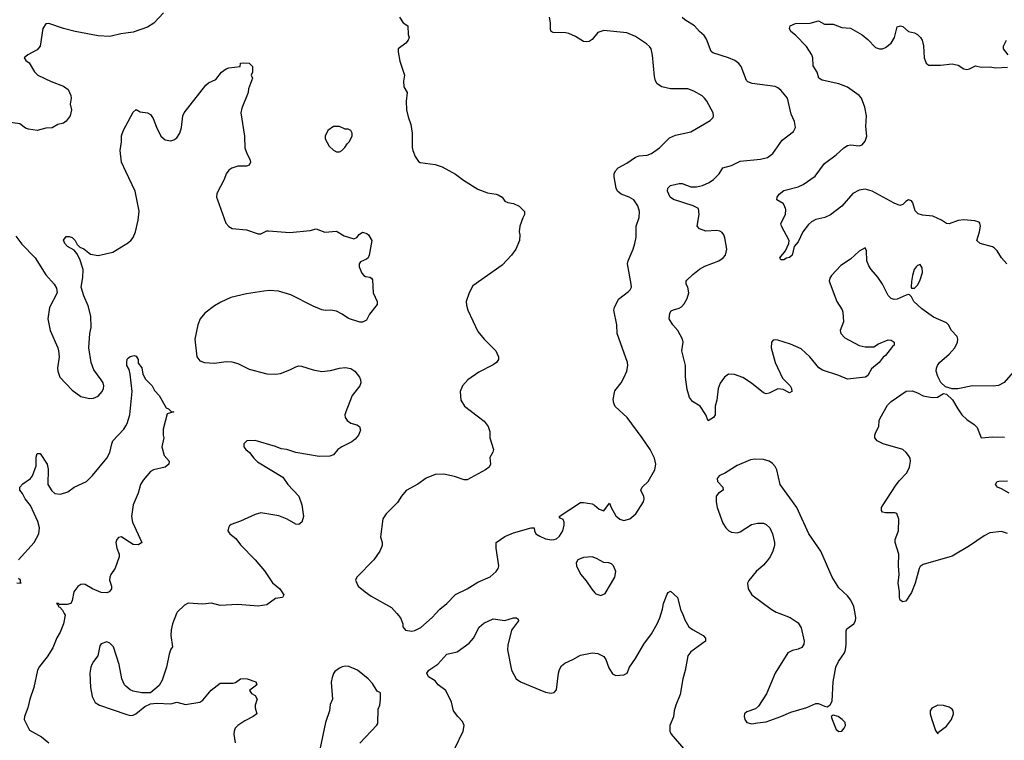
# Model space of a CAD drawing. Header units: inches. Extents: x 2220522 to 2384314, y 721474 to 893490.
# Tile 127 of 256: x 2269269 to 2276049, y 809127 to 814092. Entities that reach past the tile are written whole.
import ezdxf

# ---------------------------------------------------------------- set-up
doc = ezdxf.new("R2010")
doc.units = ezdxf.units.IN
doc.header["$MEASUREMENT"] = 0
for name, color, linetype in [('C2860', 7, 'Continuous'), ('C2861', 7, 'Continuous'), ('C2870', 7, 'Continuous'), ('C2871', 7, 'Continuous')]:
    doc.layers.add(name, color=color, linetype=linetype)

msp = doc.modelspace()

# ---------------------------------------------------------------- linework, layer by layer
at = {"layer": 'C2860', "color": 5}
for points, elevation in [([(2269576.1, 810000), (2269581.5, 809990), (2269570.2, 809929.8), (2269548.4, 809871.6), (2269525.8, 809834.2), (2269496.3, 809763.7), (2269458.3, 809701.7), (2269404.4, 809635.6), (2269392.6, 809610), (2269365.8, 809490), (2269338.5, 809410), (2269325.7, 809350), (2269301.3, 809290), (2269300.4, 809270), (2269336.3, 809196.3), (2269418.8, 809150), (2269470, 809110.6)], 240), ([(2270000, 809500.3), (2269990, 809509), (2269971.5, 809551.5), (2269954, 809650), (2269914, 809770), (2269890, 809797), (2269870, 809806.6), (2269830, 809792.3), (2269820.9, 809779.1), (2269806.7, 809710), (2269776.4, 809670), (2269766.7, 809650), (2269758.4, 809630), (2269752.4, 809590), (2269756.4, 809490), (2269768.6, 809428.6), (2269788.6, 809388.6), (2269818, 809370), (2270000, 809308.2)], 260)]:
    msp.add_lwpolyline(points, dxfattribs=dict(at, elevation=elevation))
at = {"layer": 'C2861', "color": 5}
for points, elevation in [([(2270000, 814000.1), (2269964.7, 813995.3), (2269890, 813976.3), (2269810, 813981.1), (2269650, 814009.8), (2269570.8, 814030.8), (2269470, 814066), (2269450, 814064), (2269428.5, 814031.5), (2269410, 813909.4), (2269390, 813884.7), (2269324.7, 813850), (2269298.8, 813830), (2269311, 813810), (2269333.8, 813793.8), (2269371.8, 813731.8), (2269394, 813710), (2269485.1, 813665.1), (2269570, 813634.6), (2269603.1, 813610), (2269620.4, 813570), (2269623, 813550), (2269616.3, 813510), (2269624.9, 813470), (2269617.1, 813430), (2269590, 813392.7), (2269570, 813379.3), (2269530.6, 813369.4), (2269493.2, 813346.8), (2269450, 813343.7), (2269390, 813329.2), (2269330, 813337), (2269310, 813343.7), (2269270, 813373.3), (2269190, 813385.1)], 260), ([(2270000, 813045.4), (2269969.7, 813110), (2269960.7, 813190), (2269969.5, 813249.5), (2269970, 813292), (2269984, 813330), (2270000, 813360.1)], 260), ([(2269241.3, 812601.3), (2269284.6, 812544.6), (2269376.4, 812450), (2269450, 812333.4), (2269505.5, 812270), (2269522, 812242), (2269526.4, 812210), (2269474.9, 812110), (2269463.6, 812030), (2269478, 811950), (2269532.4, 811830), (2269537.1, 811810), (2269540.5, 811770), (2269528.4, 811690), (2269530.5, 811670), (2269546.4, 811630), (2269630, 811540.5), (2269690, 811495.5), (2269750, 811481.3), (2269776.1, 811483.9), (2269810, 811498), (2269836.9, 811530), (2269845.6, 811550), (2269847.8, 811570), (2269843, 811590), (2269831.1, 811610), (2269779.2, 811679.2), (2269760.3, 811730), (2269744.4, 811830), (2269751, 811929), (2269760.5, 811970), (2269758, 812050), (2269739.7, 812119.7), (2269709.6, 812190), (2269693.2, 812250), (2269703.7, 812316.3), (2269706.3, 812370), (2269682.3, 812442.3), (2269661.5, 812481.5), (2269643.2, 812503.2), (2269599, 812530), (2269579, 812550), (2269570, 812572), (2269590, 812598), (2269610, 812598), (2269630, 812590.8), (2269650, 812571), (2269664, 812544), (2269683.8, 812523.8), (2269710, 812512.4), (2269757.1, 812477.1), (2269810, 812466.5), (2269910, 812490.3), (2270000, 812544.3)], 260), ([(2269260.5, 810370), (2269369.5, 810490), (2269400.7, 810550), (2269404.7, 810590), (2269394.9, 810634.9), (2269344.4, 810744.4), (2269307.3, 810790), (2269287.9, 810827.9), (2269269.2, 810850), (2269269.2, 810870), (2269290, 810894), (2269344, 810930), (2269358, 810950), (2269381.5, 811018.5), (2269382.7, 811077.3), (2269390, 811102), (2269410, 811102), (2269458.7, 811030), (2269464.4, 810995.6), (2269462.4, 810890), (2269490, 810845.5), (2269510, 810827.7), (2269550, 810822), (2269601.5, 810838.5), (2269645.2, 810870), (2269729.3, 810910), (2269770, 810950.4), (2269868.3, 811071.7), (2269888.7, 811110), (2269902.3, 811170), (2269911.3, 811190), (2269985.6, 811270), (2270000, 811294.1)], 240), ([(2270000, 810509.2), (2269970, 810529.2), (2269950, 810525.2), (2269937.3, 810510), (2269930.7, 810489.3), (2269937.3, 810450), (2269953.4, 810410), (2269953.4, 810390), (2269926.7, 810313.3), (2269897.3, 810270), (2269890.6, 810250), (2269887.7, 810230), (2269901, 810190), (2269901, 810170), (2269896.8, 810163.2), (2269884.7, 810150), (2269870, 810143.7), (2269830, 810144.7), (2269770, 810171.2), (2269719.8, 810199.8), (2269710, 810203.5), (2269690, 810200.9), (2269670, 810187.2), (2269641.6, 810150), (2269629.2, 810090.8), (2269620.5, 810070), (2269596.7, 810063.3), (2269542, 810062), (2269535.3, 810070), (2269522, 810070), (2269536.9, 810056.9), (2269534, 810050), (2269544.9, 810045), (2269563.5, 810023.5), (2269576.1, 810000)], 240), ([(2269250, 810213), (2269278, 810210), (2269274, 810214), (2269274.5, 810230), (2269261.5, 810241.5)], 240)]:
    msp.add_lwpolyline(points, dxfattribs=dict(at, elevation=elevation))
at = {"layer": 'C2870', "color": 5}
for points, elevation in [([(2270349.3, 810000), (2270320.4, 809930), (2270311.9, 809888.1), (2270310.3, 809850), (2270321, 809770), (2270310, 809755.3), (2270298.5, 809721.4), (2270280.3, 809630), (2270250, 809542), (2270230, 809504), (2270170, 809455.3), (2270110, 809454), (2270050, 809465.2), (2270030, 809474), (2270000, 809500.3)], 260), ([(2271865.9, 810000), (2271891, 809970), (2271906, 809930), (2271906, 809910), (2271926, 809886), (2271970, 809878), (2271990, 809882.8), (2272030, 809904), (2272110, 809973.4), (2272133.9, 810000)], 280), ([(2272265.4, 809070), (2272321.5, 809190), (2272329.8, 809230), (2272317.8, 809257.8), (2272284.7, 809290), (2272256.3, 809330), (2272242.4, 809390), (2272202.9, 809470), (2272149.3, 809510), (2272130, 809537.2), (2272084.9, 809564.9), (2272072, 809590), (2272085.6, 809610), (2272147.8, 809652.2), (2272210, 809719.5), (2272282.3, 809737.7), (2272364.1, 809795.9), (2272394, 809830), (2272433.2, 809906.8), (2272465.3, 809934.7), (2272530, 809963.7), (2272610, 809953.1), (2272668, 809970), (2272690, 809970.4), (2272701, 809961), (2272704, 809950), (2272654.9, 809885.1), (2272630, 809782), (2272628, 809750), (2272655.2, 809610), (2272688.4, 809550), (2272717.3, 809530), (2272890, 809458), (2272929.2, 809450.8), (2272950, 809456), (2272966, 809474), (2272979.5, 809590), (2272985.8, 809614.2), (2272999.5, 809640.5), (2273022, 809658), (2273077.2, 809682.8), (2273130, 809714), (2273210, 809728.8), (2273250, 809725.3), (2273290, 809703.8), (2273304.7, 809684.7), (2273326, 809626), (2273350, 809584.2), (2273373.2, 809573.2), (2273430, 809577.6), (2273452.8, 809590), (2273468.1, 809631.9), (2273509.8, 809690.2), (2273567.1, 809790), (2273618.9, 809861.1), (2273658.7, 809930), (2273677.6, 809970), (2273686.8, 810000)], 260), ([(2273831.7, 810000), (2273850, 809956), (2273877.3, 809910), (2273902.8, 809890), (2273974.8, 809850), (2273991, 809830), (2273991, 809810), (2273890, 809737.6), (2273870.3, 809710), (2273851.1, 809608.9), (2273834.4, 809550), (2273817.5, 809442.5), (2273786.8, 809370), (2273774.8, 809330), (2273770.5, 809289.5), (2273746, 809230), (2273746.7, 809190), (2273755.5, 809170), (2273838.7, 809070)], 260), ([(2274503.6, 810000), (2274573.5, 809973.5), (2274630, 809937.4), (2274650, 809902.8), (2274670.2, 809810), (2274669.2, 809790), (2274654.5, 809765.5), (2274630, 809754.2), (2274590, 809745.3), (2274557.1, 809730), (2274470.4, 809590), (2274412.3, 809447.7), (2274356.8, 809363.2), (2274335.9, 809344.1), (2274275.9, 809324.1), (2274258.8, 809310), (2274256.3, 809290), (2274262, 809270), (2274276, 809250), (2274310, 809241.6), (2274350, 809248.2), (2274410, 809253.4), (2274510, 809290.4), (2274578.7, 809321.3), (2274690, 809352.6), (2274750, 809380.3), (2274770, 809380.3), (2274810, 809361.6), (2274830, 809357.3), (2274850, 809370.7), (2274862.3, 809397.7), (2274869.8, 809530), (2274888.3, 809630), (2274906.3, 809670), (2274947.3, 809730), (2274956.2, 809750), (2274960.5, 809790), (2274959.5, 809880.5), (2274965.4, 809894.6), (2275012.7, 809930), (2275023.7, 809950), (2275027, 809970), (2275021.2, 810000)], 280), ([(2271612.1, 809107.9), (2271729.1, 809230.9), (2271736, 809244), (2271738, 809342), (2271749.2, 809370), (2271754.5, 809410), (2271753.2, 809453.2), (2271730, 809466), (2271698, 809518), (2271668.7, 809550), (2271595.3, 809610), (2271534.8, 809634.8), (2271510, 809637.2), (2271490, 809634), (2271470, 809624), (2271439.8, 809600.2), (2271430, 809588), (2271419.8, 809560.2), (2271413.4, 809526.6), (2271422.8, 809410), (2271406.7, 809373.3), (2271402.4, 809330), (2271374.9, 809250), (2271336.5, 809063.5)], 280), ([(2270000, 809308.2), (2270030, 809298), (2270050, 809301), (2270068, 809310), (2270130, 809361), (2270170, 809378), (2270210, 809382.8), (2270310, 809377.3), (2270350, 809390.7), (2270410, 809374.4), (2270510, 809390.3), (2270530, 809403.1), (2270588.2, 809471.8), (2270650, 809521.1), (2270739.5, 809520.5), (2270755.1, 809524.9), (2270788.7, 809550), (2270810, 809552.8), (2270836, 809550), (2270894, 809530), (2270901, 809510), (2270851, 809470), (2270866, 809450), (2270890, 809436), (2270904, 809410), (2270890.7, 809370), (2270890.7, 809350), (2270901, 809310), (2270876, 809290), (2270819, 809261), (2270770, 809229.3), (2270753.4, 809210), (2270744.9, 809190), (2270743, 809170), (2270752.7, 809110)], 260)]:
    msp.add_lwpolyline(points, dxfattribs=dict(at, elevation=elevation))
at = {"layer": 'C2870', "color": 5, "elevation": 280}
for points in [[(2275590, 809369.4), (2275550, 809349.3), (2275537.1, 809330), (2275537.1, 809310), (2275548.5, 809270), (2275574.8, 809194.8), (2275590, 809172), (2275596.5, 809183.5), (2275650, 809224.9), (2275684, 809270), (2275698.9, 809310), (2275697.4, 809330), (2275690, 809342), (2275670, 809356.2), (2275630, 809367)], [(2274870, 809301.2), (2274856, 809290), (2274863, 809270), (2274890, 809201), (2274910, 809187.3), (2274930, 809190.8), (2274946, 809210), (2274955.1, 809230), (2274952.7, 809250), (2274933.2, 809270), (2274904, 809290)]]:
    msp.add_lwpolyline(points, close=True, dxfattribs=at)
at = {"layer": 'C2871', "color": 5}
for points, elevation in [([(2270259.8, 814140.2), (2270192.3, 814067.7), (2270150, 814039.7), (2270050, 814006.9), (2270000, 814000.1)], 260), ([(2271884.9, 814110), (2271910, 814070.8), (2271941, 814050), (2271944, 813990), (2271950.4, 813970), (2271944.9, 813950), (2271927.7, 813930), (2271876, 813890), (2271874, 813870), (2271885.8, 813805.8), (2271918.8, 813710), (2271910.6, 813669.4), (2271913.4, 813630), (2271937.3, 813590), (2271930.4, 813530), (2271933, 813470), (2271943.4, 813423.4), (2271963, 813370), (2271970.6, 813309.4), (2271970.9, 813210.9), (2271976, 813190), (2271991.3, 813150), (2272015.3, 813115.3), (2272027.1, 813107.1), (2272130, 813093.4), (2272177.5, 813077.5), (2272270, 813026.8), (2272325.5, 812985.5), (2272424.4, 812924.4), (2272490, 812899.1), (2272550.4, 812890.4), (2272564.5, 812884.5), (2272592, 812870), (2272610, 812842), (2272630, 812832), (2272670, 812826), (2272708.1, 812808.1), (2272746, 812770), (2272746, 812750), (2272732.8, 812727.2), (2272713, 812670), (2272707.3, 812630), (2272713.4, 812610), (2272710.5, 812570), (2272684.9, 812510), (2272654.9, 812470), (2272590, 812401.6), (2272390, 812257.2), (2272363, 812210), (2272343.8, 812150), (2272344.7, 812124.7), (2272355.5, 812090), (2272424.7, 811944.7), (2272467.3, 811890), (2272546.8, 811810), (2272566.8, 811770), (2272566, 811750), (2272551, 811730), (2272530, 811713.2), (2272430, 811663.7), (2272354.8, 811610), (2272318.8, 811570), (2272301, 811530), (2272306, 811470), (2272331, 811430), (2272466.2, 811326.2), (2272494.8, 811290), (2272505.4, 811254.6), (2272506, 811210), (2272530.8, 811130), (2272526.8, 811113.2), (2272505.4, 811074.6), (2272511, 811030), (2272501, 811010), (2272476, 810990), (2272350, 810920.9), (2272330, 810920.9), (2272263.9, 810943.9), (2272190, 810959.6), (2272130, 810958.4), (2272067.7, 810932.3), (2272010, 810891.8), (2271930, 810847), (2271897.1, 810810), (2271870, 810766), (2271791.8, 810688.2), (2271770, 810654), (2271753.7, 810530), (2271763.7, 810490), (2271763.7, 810470), (2271749.1, 810430.9), (2271708.2, 810370), (2271591, 810250), (2271581, 810230), (2271598.8, 810190), (2271646.8, 810150), (2271690, 810119.1), (2271830, 810042.8), (2271865.9, 810000)], 280), ([(2272133.9, 810000), (2272160.9, 810030), (2272209.4, 810070), (2272270, 810130.5), (2272350, 810170.6), (2272422.7, 810217.3), (2272507.8, 810252.2), (2272549.3, 810290), (2272563.7, 810310), (2272569.3, 810330), (2272549.4, 810450.6), (2272549, 810490), (2272609.7, 810530.3), (2272670, 810557.1), (2272790, 810590.4), (2272810.5, 810590.5), (2272814, 810570), (2272824, 810550), (2272850, 810532.7), (2272890, 810514.9), (2272930, 810507.3), (2272949.4, 810510.6), (2272965.2, 810514.8), (2272985.6, 810534.4), (2273009, 810570), (2273019, 810610), (2273019, 810630), (2273010, 810648), (2272990, 810658), (2272984, 810670), (2273130, 810764.7), (2273150, 810766), (2273210, 810757.3), (2273227.9, 810747.9), (2273259.9, 810719.9), (2273290, 810708.4), (2273330, 810762), (2273340.5, 810730), (2273373.1, 810673.1), (2273400.7, 810650), (2273430, 810642.6), (2273470, 810654), (2273512.1, 810687.9), (2273563.7, 810770), (2273569.4, 810790), (2273566.8, 810806.8), (2273546, 810850), (2273555.1, 810870), (2273596, 810910), (2273641.2, 810990), (2273649.2, 811030), (2273640.9, 811070), (2273609.4, 811130), (2273556.2, 811210), (2273451.5, 811350), (2273370, 811426.6), (2273359.1, 811450), (2273355.5, 811475.5), (2273365.9, 811534.1), (2273409.8, 811590.2), (2273430, 811624.9), (2273449.7, 811670), (2273456.3, 811710), (2273453.3, 811730), (2273382.7, 811930), (2273381.8, 811990), (2273361, 812090), (2273365.7, 812110), (2273392.8, 812167.2), (2273461.5, 812218.6), (2273472, 812230), (2273480.7, 812250), (2273480.5, 812270), (2273454.5, 812410), (2273458, 812430), (2273493.1, 812510), (2273505.3, 812550), (2273513.9, 812593.9), (2273514.3, 812670), (2273534.3, 812730), (2273536.4, 812770), (2273524.4, 812810), (2273496.9, 812850), (2273464.5, 812870), (2273409.6, 812890), (2273384.2, 812910), (2273375.9, 812930), (2273361.6, 813010), (2273362.6, 813030), (2273370.9, 813050), (2273390, 813070.2), (2273450, 813103.5), (2273510, 813145.1), (2273534.4, 813154.4), (2273590, 813157.6), (2273619.6, 813170), (2273674, 813210), (2273742.7, 813277.3), (2273784.9, 813295.1), (2273890, 813319.6), (2274022.3, 813397.7), (2274042.9, 813417.1), (2274047, 813430), (2274042.9, 813450), (2274000.5, 813530), (2273985.1, 813550), (2273967.2, 813567.2), (2273910, 813598.9), (2273870, 813614.3), (2273750, 813616.3), (2273689.8, 813629.8), (2273659.5, 813650), (2273646, 813670), (2273639.5, 813699.5), (2273626.5, 813846.5), (2273617.6, 813890), (2273606.7, 813906.7), (2273585.6, 813925.6), (2273510, 813975.6), (2273450, 814002.4), (2273290, 814018), (2273250, 814002.9), (2273210, 813954.5), (2273190, 813942), (2273170, 813938.4), (2273150, 813941.6), (2273097, 813977), (2273050, 813995.6), (2273030, 814000.5), (2272942.9, 814002.9), (2272929.6, 814009.6), (2272924.1, 814024.1), (2272924, 814070), (2272916, 814110)], 280), ([(2276110, 811662.7), (2276046.7, 811593.3), (2276008.2, 811571.8), (2275972.7, 811567.3), (2275830, 811569.5), (2275729.1, 811549.1), (2275690, 811548.7), (2275642.7, 811562.7), (2275612.1, 811592.1), (2275590, 811634), (2275579.6, 811670), (2275581.6, 811690), (2275587.6, 811710), (2275602, 811730), (2275670, 811788), (2275707, 811830), (2275726, 811870), (2275729.2, 811890), (2275724, 811910), (2275684, 811950), (2275664, 811990), (2275650, 812004), (2275561.5, 812041.5), (2275480.8, 812100.8), (2275426.6, 812150), (2275410, 812182), (2275396.5, 812196.5), (2275390, 812199), (2275373.6, 812193.6), (2275310, 812166.3), (2275290, 812164.7), (2275270, 812172), (2275250, 812192.7), (2275210, 812269.2), (2275178, 812318), (2275131.3, 812371.3), (2275115.8, 812395.8), (2275102.4, 812430), (2275098.9, 812498.9), (2275090, 812519), (2275050, 812496), (2274990, 812442.7), (2274922, 812398), (2274858.8, 812330), (2274846.8, 812310), (2274842.8, 812290), (2274894.6, 812150), (2274932.4, 812092.4), (2274937.1, 812077.1), (2274941.3, 812010), (2274918, 811950), (2274923, 811930), (2274950, 811900.7), (2275050, 811846.8), (2275090, 811838.8), (2275150, 811838), (2275182, 811858), (2275250, 811886), (2275270, 811884.7), (2275291.3, 811870), (2275290, 811849), (2275278.8, 811841.2), (2275230, 811779), (2275213.4, 811766.6), (2275186, 811730), (2275133.8, 811686.2), (2275110, 811641.2), (2275091.8, 811628.2), (2274970, 811614.5), (2274910, 811640.7), (2274796.6, 811676.6), (2274772.5, 811692.5), (2274710, 811769.4), (2274650, 811825.2), (2274576.6, 811856.6), (2274490, 811883.6), (2274470, 811886.6), (2274456.8, 811883.2), (2274444.9, 811870), (2274443.8, 811830), (2274470.4, 811730), (2274522.3, 811622.3), (2274573.4, 811570), (2274584, 811550), (2274584.7, 811530), (2274570, 811521.2), (2274524.9, 811544.9), (2274490, 811549.6), (2274430, 811518), (2274410, 811513.2), (2274390, 811521.2), (2274308, 811588), (2274247.2, 811627.2), (2274190, 811648), (2274150, 811649.6), (2274123, 811630), (2274092.3, 811587.7), (2274079.3, 811550), (2274070.3, 811470), (2274058.7, 811430), (2274057.1, 811370), (2274046, 811350), (2274010, 811329), (2273992.7, 811370), (2273955.1, 811430), (2273901.3, 811461.3), (2273882, 811490), (2273864.4, 811544.4), (2273853.3, 811630), (2273853.3, 811710), (2273828.4, 811810), (2273836.3, 811870), (2273833.3, 811890), (2273800.5, 811950), (2273766, 811990), (2273740.9, 812030), (2273745.1, 812070), (2273754.9, 812085.1), (2273770, 812094), (2273810, 812103.7), (2273826.1, 812113.9), (2273845.3, 812134.7), (2273865.4, 812170), (2273875.8, 812210), (2273870, 812248.7), (2273858, 812270), (2273858, 812290), (2273863, 812297), (2273903.1, 812336.9), (2273950, 812372.4), (2273987.2, 812392.8), (2274084, 812430), (2274113.2, 812450), (2274129.5, 812470.5), (2274138, 812510), (2274123.7, 812590), (2274118, 812610), (2274106, 812626), (2274090, 812634.7), (2274070, 812638.3), (2273994, 812634), (2273949, 812650), (2273933.2, 812670), (2273947.3, 812750), (2273942, 812790), (2273905.2, 812810), (2273770, 812853), (2273747.8, 812870), (2273729.5, 812910), (2273732.3, 812930), (2273750, 812950.3), (2273810, 812964.2), (2273830, 812963.2), (2273890, 812940.6), (2273930, 812941.1), (2273970, 812949.2), (2274016, 812970), (2274046.6, 812990), (2274085.2, 813030), (2274110, 813071), (2274170, 813087.7), (2274230, 813117.1), (2274370, 813130.3), (2274417.6, 813142.4), (2274454.7, 813170), (2274518.4, 813261.6), (2274597.8, 813322.2), (2274611.3, 813350), (2274604.4, 813390), (2274581.9, 813441.9), (2274554.8, 813550), (2274510, 813606), (2274490, 813622.9), (2274470, 813632), (2274311.5, 813651.5), (2274283, 813663), (2274273.4, 813673.4), (2274236.2, 813770), (2274220.9, 813790), (2274193.2, 813810), (2274150, 813829.6), (2274042.4, 813862.4), (2274030, 813873.2), (2273997.5, 813957.5), (2273981.8, 813981.8), (2273950, 814009.7), (2273914.7, 814050), (2273850, 814091.2), (2273830, 814106.9)], 260), ([(2276065.7, 812410), (2276029.7, 812450), (2275998.6, 812498.6), (2275979.6, 812519.6), (2275967.6, 812527.6), (2275882, 812550), (2275859, 812570), (2275877, 812630), (2275883.7, 812670), (2275881.2, 812690), (2275876.2, 812696.2), (2275845.4, 812705.4), (2275770, 812712.6), (2275730, 812708.3), (2275670, 812685.1), (2275650, 812687), (2275616, 812710), (2275557.3, 812737.3), (2275484.7, 812744.7), (2275454.5, 812754.5), (2275435.2, 812775.2), (2275418.9, 812830), (2275410, 812842.9), (2275390, 812849.6), (2275370, 812838.4), (2275350, 812819.5), (2275330, 812811.8), (2275290, 812827.6), (2275139.3, 812910), (2275090, 812924.4), (2275050, 812918), (2275005.6, 812894.4), (2274930, 812807.3), (2274853, 812747), (2274811.9, 812728.1), (2274750, 812715.6), (2274720, 812700), (2274699.3, 812680.7), (2274660.3, 812630), (2274630, 812562), (2274602.8, 812530), (2274586.8, 812470), (2274570, 812453.2), (2274550, 812449.2), (2274530, 812437.2), (2274510, 812438), (2274504, 812450), (2274541.6, 812498.4), (2274564.5, 812550), (2274567.3, 812570), (2274514.5, 812670), (2274510, 812688), (2274541.3, 812750), (2274543.6, 812783.6), (2274535.1, 812810), (2274525.1, 812825.1), (2274482, 812850), (2274485.2, 812870), (2274498, 812890), (2274530, 812915.8), (2274630, 812940.2), (2274663.7, 812956.3), (2274745.9, 813014.1), (2274810, 813100.4), (2274890, 813160.3), (2274944.2, 813210), (2274970, 813224.9), (2274990, 813229), (2275050, 813222), (2275070, 813228.5), (2275090, 813254), (2275102.4, 813290), (2275096.1, 813356.1), (2275099.2, 813430), (2275088.8, 813488.8), (2275066, 813550), (2275049.7, 813570), (2274970, 813626.8), (2274910, 813648.9), (2274794.3, 813674.3), (2274772.3, 813690), (2274760.7, 813730), (2274733.4, 813773.4), (2274729.6, 813830), (2274723.6, 813850), (2274686.2, 813906.2), (2274610, 813984.5), (2274579.3, 814010), (2274569.4, 814030), (2274573.2, 814050), (2274610, 814064.9), (2274711.5, 814068.5), (2274770, 814084.7), (2274810, 814061), (2274870, 814060.7), (2274930, 814038.8), (2274990, 814033.4), (2275070, 813986.8), (2275110, 813954.8), (2275161.1, 813901.1), (2275190, 813890.7), (2275210, 813890.8), (2275230, 813900.7), (2275269.5, 813930.5), (2275291.5, 813968.5), (2275310, 814042), (2275334, 814050), (2275350, 814046), (2275390, 814011), (2275430, 814000.7), (2275450, 813990.7), (2275470.7, 813970), (2275482, 813950), (2275492.1, 813912.1), (2275496.3, 813830), (2275510, 813791.3), (2275522.5, 813782.5), (2275530, 813778.8), (2275610, 813779.3), (2275690, 813788.4), (2275730, 813778.4), (2275770, 813752.4), (2275790, 813748.8), (2275810, 813753), (2275850, 813774), (2275890, 813765.5), (2275950, 813767.7), (2275990, 813759.1), (2276070, 813764.7)], 240), ([(2276075.1, 813850), (2276042.7, 813890), (2276042, 813910), (2276062.9, 813950)], 240), ([(2270000, 813360.1), (2270050, 813454), (2270070, 813474), (2270098, 813458), (2270150, 813450.7), (2270170, 813438.8), (2270187.7, 813410), (2270210, 813351.3), (2270240.7, 813290), (2270270, 813264.9), (2270310, 813258), (2270330, 813263), (2270350, 813277.3), (2270371.2, 813310), (2270383.5, 813350), (2270391.6, 813430), (2270401.6, 813450), (2270550, 813640.5), (2270570, 813657.1), (2270620.5, 813679.5), (2270659.3, 813730), (2270690, 813754), (2270710, 813760.7), (2270786, 813770), (2270790, 813792), (2270810, 813794), (2270850, 813791.3), (2270871.6, 813768.4), (2270872, 813730), (2270862, 813710), (2270871.3, 813690), (2270845.2, 813614.8), (2270842, 813590), (2270797.4, 813482.6), (2270791.7, 813450), (2270817, 813290), (2270819.3, 813210), (2270832.2, 813170), (2270854.4, 813130), (2270858, 813110), (2270850, 813089.3), (2270830, 813082.7), (2270770, 813082), (2270730, 813069.4), (2270710, 813054.5), (2270690.7, 813030), (2270678, 812990), (2270625.8, 812894.2), (2270624.9, 812870), (2270630, 812851.3), (2270688.4, 812690), (2270707.9, 812667.9), (2270733.1, 812653.1), (2270830, 812644.6), (2270910, 812616.5), (2270930, 812615.8), (2270970, 812636.5), (2270982.3, 812637.8), (2271130, 812626.4), (2271270, 812640.5), (2271310, 812650.5), (2271370, 812628), (2271450, 812635.5), (2271503.4, 812603.4), (2271570, 812582.8), (2271589.3, 812590.7), (2271607.2, 812612.8), (2271630, 812626.8), (2271659.1, 812619.1), (2271671.3, 812610), (2271694.8, 812570), (2271676.3, 812470), (2271667.9, 812452.1), (2271657.5, 812442.5), (2271615.3, 812424.7), (2271606.8, 812410), (2271606.8, 812390), (2271625.2, 812345.2), (2271638, 812330), (2271650, 812322.8), (2271678.8, 812318.8), (2271691.1, 812311.1), (2271698.8, 812298.8), (2271702.8, 812210), (2271730.6, 812150.6), (2271730.7, 812130), (2271676.9, 812063.1), (2271658, 812022), (2271630, 812008), (2271611.6, 812008.4), (2271532.1, 812032.1), (2271490, 812062.7), (2271450, 812083.7), (2271411.7, 812091.7), (2271372.1, 812087.9), (2271350, 812093.6), (2271290, 812117.4), (2271136.2, 812196.2), (2271050, 812220.7), (2270990, 812225.1), (2270950, 812222), (2270830, 812202.6), (2270723, 812177), (2270653.5, 812146.5), (2270610, 812119.5), (2270544.9, 812070), (2270512.7, 812030), (2270495.8, 811990), (2270475.8, 811890), (2270487.7, 811770), (2270510, 811742), (2270542, 811730), (2270610, 811725.3), (2270690, 811737), (2270730, 811735.3), (2270770, 811722.8), (2270850, 811684), (2270970, 811652.6), (2271030, 811650.3), (2271065.7, 811654.3), (2271130, 811678.7), (2271170, 811701.3), (2271190, 811706.4), (2271210, 811704.4), (2271290, 811679.5), (2271350, 811668.5), (2271410, 811674), (2271470, 811690.3), (2271510, 811694.9), (2271550, 811688.5), (2271576.3, 811670), (2271608.1, 811628.1), (2271616.3, 811610), (2271617.1, 811590), (2271610.4, 811570), (2271557.2, 811502.8), (2271514.4, 811390), (2271508.5, 811370), (2271510.4, 811350), (2271523.1, 811330), (2271550, 811311.7), (2271590, 811301.1), (2271608, 811290), (2271615.1, 811264.9), (2271602, 811230), (2271579.3, 811200.7), (2271556.9, 811183.1), (2271486, 811150), (2271458.8, 811130), (2271430, 811093.2), (2271405.2, 811085.2), (2271330, 811082), (2271169.6, 811109.6), (2271109.5, 811129.5), (2271070, 811135.6), (2271030, 811151.3), (2270890, 811192), (2270834, 811190), (2270811.3, 811170), (2270811.3, 811150), (2270826, 811130), (2270850.5, 811110.5), (2270880.7, 811070), (2270905.5, 811045.5), (2271080.6, 810940.6), (2271116.3, 810890), (2271190.2, 810810.2), (2271212.7, 810750), (2271222.8, 810670), (2271211, 810630), (2271190, 810614), (2271170, 810617.2), (2271111.3, 810651.3), (2271052.9, 810672.9), (2270930, 810693.3), (2270890, 810682.4), (2270790, 810637), (2270725.5, 810614.5), (2270714.4, 810605.6), (2270706, 810590), (2270702.8, 810570), (2270716, 810550), (2270758, 810518), (2270790, 810472.7), (2270890.4, 810370), (2270954, 810294), (2271010, 810212.7), (2271060.5, 810170), (2271087.3, 810130), (2271078, 810110), (2271030, 810104.5), (2270970, 810060.5), (2270912, 810052), (2270770, 810061.6), (2270650, 810055.1), (2270590, 810072.6), (2270530, 810064.4), (2270430, 810071.3), (2270402.9, 810057.1), (2270353.4, 810010), (2270349.3, 810000)], 260), ([(2270000, 812544.3), (2270009.8, 812550.2), (2270034, 812570), (2270050, 812590.7), (2270065.4, 812630), (2270085.1, 812710), (2270092.3, 812772.3), (2270063.5, 812910), (2270000, 813045.4)], 260), ([(2270000, 811294.1), (2270010, 811310.8), (2270028.5, 811370), (2270044.2, 811530), (2270029.7, 811649.7), (2270022.7, 811682.7), (2270007.8, 811710), (2270007.3, 811732.7), (2270010, 811752), (2270018, 811762), (2270030, 811771.3), (2270058, 811778), (2270070, 811774), (2270084.7, 811750), (2270084.7, 811724.7), (2270110, 811694), (2270116, 811650), (2270135.9, 811615.9), (2270180.7, 811570), (2270197.1, 811537.1), (2270230, 811502.8), (2270278, 811418), (2270294, 811410), (2270312, 811392), (2270331, 811390), (2270284.7, 811375.3), (2270258, 811270), (2270256, 811230), (2270261, 811210), (2270246.8, 811150), (2270262.8, 811090), (2270298, 811050), (2270296, 811030), (2270270, 811009.4), (2270190, 810989.6), (2270170, 810978), (2270119.9, 810920.1), (2270100.5, 810890), (2270084.4, 810830), (2270050.4, 810750), (2270039.5, 810670), (2270044.9, 810630), (2270111, 810490), (2270086.4, 810473.6), (2270050, 810476), (2270000, 810509.2)], 240), ([(2276070, 810552), (2276030, 810565.1), (2275950, 810556.9), (2275910, 810536.2), (2275810, 810467.6), (2275690, 810396.2), (2275490, 810337.4), (2275470, 810323.6), (2275461.5, 810310), (2275435.4, 810210), (2275410, 810145.6), (2275370, 810085.1), (2275350, 810080.7), (2275331.6, 810091.6), (2275326.3, 810110), (2275327.6, 810150), (2275318.7, 810210), (2275323.6, 810270), (2275319.1, 810330), (2275323, 810410), (2275298.3, 810490), (2275298.3, 810510), (2275320.5, 810570), (2275322, 810650), (2275308, 810690), (2275295.1, 810695.1), (2275230, 810693.6), (2275210, 810699.3), (2275202, 810710), (2275204.2, 810730), (2275214, 810750), (2275299.7, 810880.3), (2275325.4, 810914.6), (2275378, 810970), (2275395.1, 811010), (2275402.7, 811050), (2275401.2, 811070), (2275390, 811088.7), (2275373.2, 811110), (2275349, 811130), (2275215.3, 811170), (2275174, 811190), (2275158, 811210), (2275158, 811230), (2275164.5, 811250), (2275184.5, 811290), (2275187, 811330), (2275193.4, 811346.6), (2275244.9, 811435.1), (2275270, 811461.6), (2275372.5, 811532.5), (2275413.8, 811533.8), (2275450, 811522), (2275490, 811500.5), (2275551.3, 811488.7), (2275587.7, 811492.3), (2275630, 811516), (2275650, 811511.3), (2275693, 811473), (2275728, 811410), (2275756.3, 811370), (2275790, 811338), (2275842, 811302), (2275861.3, 811281.3), (2275890, 811211.3), (2275970, 811218.8), (2276050, 811216)], 260), ([(2275021.2, 810000), (2275011.5, 810050), (2274992.7, 810092.7), (2274970, 810122.7), (2274910, 810178), (2274864.2, 810250), (2274785.1, 810430), (2274703.7, 810550), (2274620.7, 810730), (2274504.2, 810890), (2274482, 810990), (2274470, 811014), (2274453.4, 811033.4), (2274429.5, 811049.5), (2274390, 811060.9), (2274330, 811064.5), (2274300.9, 811059.1), (2274210, 811020.9), (2274130, 810969.3), (2274086, 810950), (2274071, 810930), (2274074.8, 810910), (2274111.3, 810870), (2274112, 810850), (2274081, 810830), (2274064, 810810), (2274064, 810770), (2274070.6, 810730.6), (2274110, 810622), (2274130.9, 810590.9), (2274152, 810570), (2274170, 810561), (2274210, 810556), (2274230, 810562.8), (2274307.2, 810612.8), (2274350, 810622.8), (2274390, 810622.8), (2274410, 810614.8), (2274433.4, 810590), (2274453.4, 810550), (2274466.8, 810490), (2274466.8, 810470), (2274454, 810430), (2274436.3, 810390), (2274416.1, 810363.9), (2274390, 810333.2), (2274341, 810290), (2274290, 810228), (2274281, 810210), (2274286, 810170), (2274311.3, 810130), (2274442.8, 810030), (2274477.3, 810010), (2274503.6, 810000)], 280), ([(2276081.2, 810830), (2276030, 810859.3), (2276002, 810870), (2275989, 810890), (2275999, 810910), (2276010, 810913.1), (2276070, 810915.3)], 240), ([(2273686.8, 810000), (2273696, 810030), (2273702, 810070), (2273726.5, 810133.5), (2273734, 810146), (2273750, 810154.9), (2273799.3, 810110), (2273822.3, 810022.3), (2273831.7, 810000)], 260)]:
    msp.add_lwpolyline(points, dxfattribs=dict(at, elevation=elevation))
for points, elevation in [([(2271470, 813355.3), (2271430, 813355.3), (2271391.6, 813328.4), (2271372, 813290), (2271372, 813270), (2271399.6, 813219.6), (2271430, 813192), (2271450, 813182), (2271470, 813182), (2271486, 813190), (2271508, 813212), (2271523.1, 813236.9), (2271538, 813250), (2271558, 813290), (2271558, 813310), (2271548, 813328), (2271530, 813338), (2271510, 813338)], 280), ([(2275470, 812404.5), (2275450, 812398), (2275442.6, 812390), (2275429.1, 812370), (2275416.5, 812330), (2275408.7, 812288.7), (2275407.9, 812247.9), (2275410, 812242), (2275430, 812241), (2275454, 812266), (2275470, 812298.8), (2275485.1, 812350), (2275482.8, 812382.8)], 260), ([(2273210, 810391.8), (2273150, 810386.6), (2273112, 810370), (2273101, 810350), (2273102.8, 810330), (2273130, 810271.3), (2273170, 810224.7), (2273207.5, 810167.5), (2273230, 810142), (2273236, 810136), (2273270, 810124.7), (2273301.2, 810138.8), (2273366, 810250), (2273372.7, 810290), (2273357.2, 810330), (2273343.7, 810343.7), (2273326, 810350), (2273290, 810352), (2273240.8, 810380.8)], 280)]:
    msp.add_lwpolyline(points, close=True, dxfattribs=dict(at, elevation=elevation))

doc.saveas('drawing.dxf')
